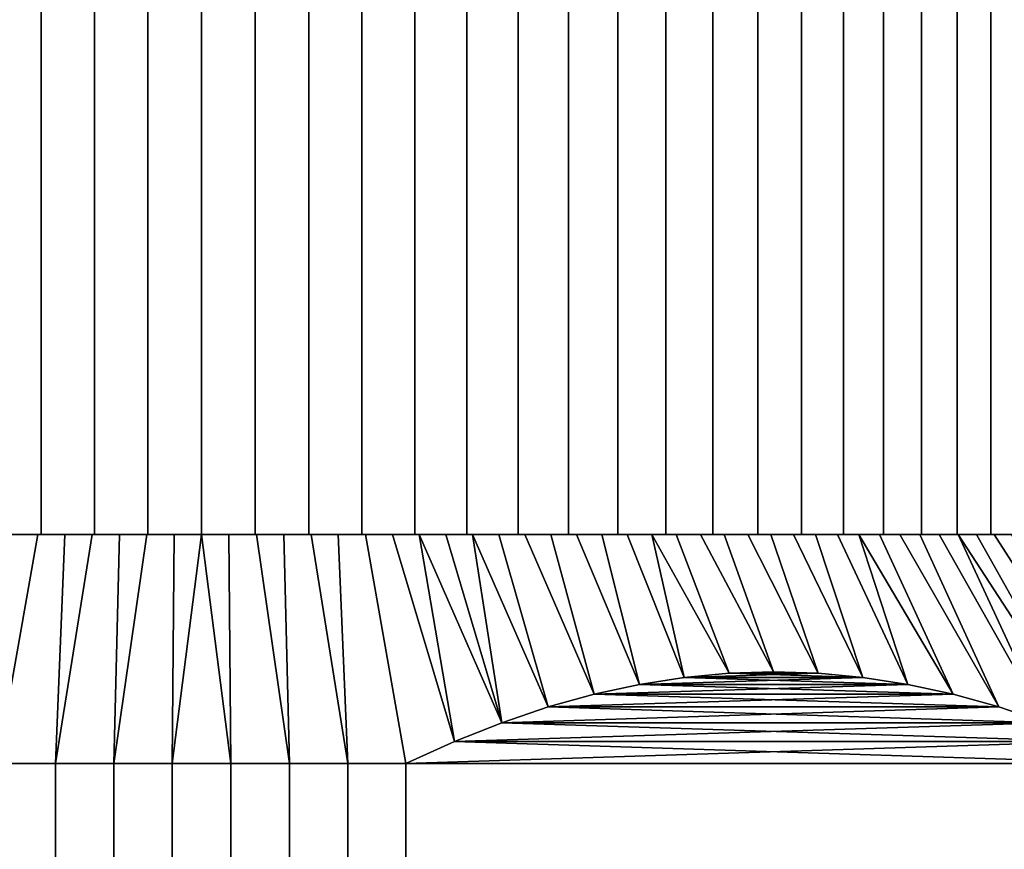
# Model space of a CAD drawing. Header units: metres. Extents: x -109 to 109, y -342 to 66.
# Tile 126 of 256: x -79 to -66, y 33 to 44. Entities that reach past the tile are written whole.
import ezdxf

# ---------------------------------------------------------------- set-up
doc = ezdxf.new("R2010")
doc.units = ezdxf.units.M
doc.layers.add('solid_K_24_62_16_000B91', color=7, linetype='CONTINUOUS')

msp = doc.modelspace()

# ---------------------------------------------------------------- linework, layer by layer
at = {"layer": 'solid_K_24_62_16_000B91'}
for points in [[(-79.294601, 57.400002, -12.696069), (-78.603165, 57.400002, -12.828744), (-78.60318, 37.599998, -12.828742), (-79.294601, 37.599998, -12.69607)], [(-78.603165, 57.400002, 12.828744), (-79.294601, 57.400002, 12.696069), (-79.294601, 37.599998, 12.69607), (-78.60318, 37.599998, 12.828742)], [(-78.603165, 57.400002, -12.828744), (-77.905556, 57.400002, -12.923792), (-77.905548, 37.599998, -12.923792), (-78.60318, 37.599998, -12.828742)], [(-77.905556, 57.400002, 12.923792), (-78.603165, 57.400002, 12.828744), (-78.60318, 37.599998, 12.828742), (-77.905548, 37.599998, 12.923792)], [(-77.905556, 57.400002, -12.923792), (-77.203796, 57.400002, -12.980934), (-77.203789, 37.599998, -12.980934), (-77.905548, 37.599998, -12.923792)], [(-77.203796, 57.400002, 12.980934), (-77.905556, 57.400002, 12.923792), (-77.905548, 37.599998, 12.923792), (-77.203789, 37.599998, 12.980934)], [(-77.203796, 57.400002, -12.980934), (-76.5, 57.400002, -13), (-76.5, 37.599998, -13), (-77.203789, 37.599998, -12.980934)], [(-76.5, 57.400002, 13), (-77.203796, 57.400002, 12.980934), (-77.203789, 37.599998, 12.980934), (-76.5, 37.599998, 13)], [(-76.5, 57.400002, -13), (-75.796204, 57.400002, -12.980934), (-75.796211, 37.599998, -12.980934), (-76.5, 37.599998, -13)], [(-75.796204, 57.400002, 12.980934), (-76.5, 57.400002, 13), (-76.5, 37.599998, 13), (-75.796211, 37.599998, 12.980934)], [(-75.094444, 57.400002, 12.923792), (-75.796204, 57.400002, 12.980934), (-75.796211, 37.599998, 12.980934), (-75.094452, 37.599998, 12.923792)], [(-75.796204, 57.400002, -12.980934), (-75.094444, 57.400002, -12.923792), (-75.094452, 37.599998, -12.923792), (-75.796211, 37.599998, -12.980934)], [(-74.396835, 57.400002, 12.828744), (-75.094444, 57.400002, 12.923792), (-75.094452, 37.599998, 12.923792), (-74.39682, 37.599998, 12.828742)], [(-75.094444, 57.400002, -12.923792), (-74.396835, 57.400002, -12.828744), (-74.39682, 37.599998, -12.828742), (-75.094452, 37.599998, -12.923792)], [(-73.705399, 57.400002, 12.696069), (-74.396835, 57.400002, 12.828744), (-74.39682, 37.599998, 12.828742), (-73.705399, 37.599998, 12.69607)], [(-74.396835, 57.400002, -12.828744), (-73.705399, 57.400002, -12.696069), (-73.705399, 37.599998, -12.69607), (-74.39682, 37.599998, -12.828742)], [(-73.022125, 57.400002, 12.526147), (-73.705399, 57.400002, 12.696069), (-73.705399, 37.599998, 12.69607), (-73.022141, 37.599998, 12.526152)], [(-73.705399, 57.400002, -12.696069), (-73.022125, 57.400002, -12.526147), (-73.022141, 37.599998, -12.526152), (-73.705399, 37.599998, -12.69607)], [(-72.349075, 57.400002, 12.319489), (-73.022125, 57.400002, 12.526147), (-73.022141, 37.599998, 12.526152), (-72.349068, 37.599998, 12.319487)], [(-73.022125, 57.400002, -12.526147), (-72.349075, 57.400002, -12.319489), (-72.349068, 37.599998, -12.319487), (-73.022141, 37.599998, -12.526152)], [(-71.688217, 57.400002, 12.076701), (-72.349075, 57.400002, 12.319489), (-72.349068, 37.599998, 12.319487), (-71.688194, 37.599998, 12.076694)], [(-72.349075, 57.400002, -12.319489), (-71.688217, 57.400002, -12.076701), (-71.688194, 37.599998, -12.076694), (-72.349068, 37.599998, -12.319487)], [(-71.041435, 57.400002, 11.798476), (-71.688217, 57.400002, 12.076701), (-71.688194, 37.599998, 12.076694), (-71.041458, 37.599998, 11.798487)], [(-71.688217, 57.400002, -12.076701), (-71.041435, 57.400002, -11.798476), (-71.041458, 37.599998, -11.798487), (-71.688194, 37.599998, -12.076694)], [(-70.410683, 57.400002, 11.485654), (-71.041435, 57.400002, 11.798476), (-71.041458, 37.599998, 11.798487), (-70.41069, 37.599998, 11.485657)], [(-71.041435, 57.400002, -11.798476), (-70.410683, 57.400002, -11.485654), (-70.41069, 37.599998, -11.485657), (-71.041458, 37.599998, -11.798487)], [(-69.797813, 57.400002, 11.13915), (-70.410683, 57.400002, 11.485654), (-70.41069, 37.599998, 11.485657), (-69.797783, 37.599998, 11.139134)], [(-70.410683, 57.400002, -11.485654), (-69.797813, 57.400002, -11.13915), (-69.797783, 37.599998, -11.139134), (-70.41069, 37.599998, -11.485657)], [(-69.204559, 57.400002, 10.759953), (-69.797813, 57.400002, 11.13915), (-69.797783, 37.599998, 11.139134), (-69.204575, 37.599998, 10.75996)], [(-69.797813, 57.400002, -11.13915), (-69.204559, 57.400002, -10.759953), (-69.204575, 37.599998, -10.75996), (-69.797783, 37.599998, -11.139134)], [(-68.632729, 57.400002, 10.349205), (-69.204559, 57.400002, 10.759953), (-69.204575, 37.599998, 10.75996), (-68.632744, 37.599998, 10.349217)], [(-69.204559, 57.400002, -10.759953), (-68.632729, 57.400002, -10.349205), (-68.632744, 37.599998, -10.349217), (-69.204575, 37.599998, -10.75996)], [(-68.083992, 57.400002, 9.908115), (-68.632729, 57.400002, 10.349205), (-68.632744, 37.599998, 10.349217), (-68.083977, 37.599998, 9.908101)], [(-68.632729, 57.400002, -10.349205), (-68.083992, 57.400002, -9.908115), (-68.083977, 37.599998, -9.908101), (-68.632744, 37.599998, -10.349217)], [(-67.559906, 57.400002, 9.437937), (-68.083992, 57.400002, 9.908115), (-68.083977, 37.599998, 9.908101), (-67.559898, 37.599998, 9.437931)], [(-68.083992, 57.400002, -9.908115), (-67.559906, 57.400002, -9.437937), (-67.559898, 37.599998, -9.437931), (-68.083977, 37.599998, -9.908101)], [(-67.06205, 57.400002, 8.940086), (-67.559906, 57.400002, 9.437937), (-67.559898, 37.599998, 9.437931), (-67.062065, 37.599998, 8.940104)], [(-67.559906, 57.400002, -9.437937), (-67.06205, 57.400002, -8.940086), (-67.062065, 37.599998, -8.940104), (-67.559898, 37.599998, -9.437931)], [(-66.591904, 57.400002, 8.416032), (-67.06205, 57.400002, 8.940086), (-67.062065, 37.599998, 8.940104), (-66.591896, 37.599998, 8.416026)], [(-67.06205, 57.400002, -8.940086), (-66.591904, 57.400002, -8.416032), (-66.591896, 37.599998, -8.416026), (-67.062065, 37.599998, -8.940104)], [(-66.150787, 57.400002, 7.86726), (-66.591904, 57.400002, 8.416032), (-66.591896, 37.599998, 8.416026), (-66.15078, 37.599998, 7.867254)], [(-66.591904, 57.400002, -8.416032), (-66.150787, 57.400002, -7.86726), (-66.15078, 37.599998, -7.867254), (-66.591896, 37.599998, -8.416026)], [(-65.740036, 57.400002, 7.295423), (-66.150787, 57.400002, 7.86726), (-66.15078, 37.599998, 7.867254), (-65.740044, 37.599998, 7.295428)], [(-66.150787, 57.400002, -7.86726), (-65.740036, 57.400002, -7.295423), (-65.740044, 37.599998, -7.295428), (-66.15078, 37.599998, -7.867254)], [(-79.814476, 34.888748, 15.406893), (-79.178177, 34.599998, 15.774263), (-78.647392, 37.599998, 13.328118), (-79.001358, 37.599998, 13.266244)], [(-79.814476, 34.888748, -15.406893), (-79.001358, 37.599998, -13.266244), (-78.647392, 37.599998, -13.328118), (-79.178177, 34.599998, -15.774263)], [(-78.60318, 37.599998, -12.828742), (-79.001358, 37.599998, -13.266244), (-79.353592, 37.599998, -13.194958), (-79.294601, 37.599998, -12.69607)], [(-78.60318, 37.599998, 12.828742), (-79.294601, 37.599998, 12.69607), (-79.001358, 37.599998, 13.266244), (-78.647392, 37.599998, 13.328118)], [(-79.178177, 34.599998, 15.774263), (-78.417412, 34.599998, 15.884695), (-78.291878, 37.599998, 13.380549), (-78.647392, 37.599998, 13.328118)], [(-78.417412, 34.599998, -15.884695), (-79.178177, 34.599998, -15.774263), (-78.647392, 37.599998, -13.328118), (-78.291878, 37.599998, -13.380549)], [(-78.60318, 37.599998, -12.828742), (-78.647392, 37.599998, -13.328118), (-79.001358, 37.599998, -13.266244)], [(-78.60318, 37.599998, 12.828742), (-78.647392, 37.599998, 13.328118), (-78.291878, 37.599998, 13.380549)], [(-77.905548, 37.599998, -12.923792), (-78.291878, 37.599998, -13.380549), (-78.647392, 37.599998, -13.328118), (-78.60318, 37.599998, -12.828742)], [(-77.905548, 37.599998, 12.923792), (-78.60318, 37.599998, 12.828742), (-78.291878, 37.599998, 13.380549), (-77.934891, 37.599998, 13.423526)], [(-78.417412, 34.599998, 15.884695), (-77.652222, 34.599998, 15.958458), (-77.577095, 37.599998, 13.456964), (-77.934891, 37.599998, 13.423526)], [(-78.417412, 34.599998, 15.884695), (-77.934891, 37.599998, 13.423526), (-78.291878, 37.599998, 13.380549)], [(-78.417412, 34.599998, -15.884695), (-78.291878, 37.599998, -13.380549), (-77.934891, 37.599998, -13.423526)], [(-77.652222, 34.599998, -15.958458), (-78.417412, 34.599998, -15.884695), (-77.934891, 37.599998, -13.423526), (-77.577095, 37.599998, -13.456964)], [(-77.905548, 37.599998, -12.923792), (-77.934891, 37.599998, -13.423526), (-78.291878, 37.599998, -13.380549)], [(-77.905548, 37.599998, 12.923792), (-77.934891, 37.599998, 13.423526), (-77.577095, 37.599998, 13.456964)], [(-77.203789, 37.599998, -12.980934), (-77.577095, 37.599998, -13.456964), (-77.934891, 37.599998, -13.423526), (-77.905548, 37.599998, -12.923792)], [(-77.203789, 37.599998, 12.980934), (-77.905548, 37.599998, 12.923792), (-77.577095, 37.599998, 13.456964), (-77.218529, 37.599998, 13.480865)], [(-77.652222, 34.599998, 15.958458), (-76.884369, 34.599998, 15.995382), (-76.859421, 37.599998, 13.495212), (-77.218529, 37.599998, 13.480865)], [(-77.652222, 34.599998, 15.958458), (-77.218529, 37.599998, 13.480865), (-77.577095, 37.599998, 13.456964)], [(-77.652222, 34.599998, -15.958458), (-77.577095, 37.599998, -13.456964), (-77.218529, 37.599998, -13.480865)], [(-76.884369, 34.599998, -15.995382), (-77.652222, 34.599998, -15.958458), (-77.218529, 37.599998, -13.480865), (-76.859421, 37.599998, -13.495212)], [(-77.203789, 37.599998, -12.980934), (-77.218529, 37.599998, -13.480865), (-77.577095, 37.599998, -13.456964)], [(-77.203789, 37.599998, 12.980934), (-77.218529, 37.599998, 13.480865), (-76.859421, 37.599998, 13.495212)], [(-76.5, 37.599998, -13), (-76.859421, 37.599998, -13.495212), (-77.218529, 37.599998, -13.480865), (-77.203789, 37.599998, -12.980934)], [(-76.5, 37.599998, 13), (-77.203789, 37.599998, 12.980934), (-76.859421, 37.599998, 13.495212), (-76.5, 37.599998, 13.5)], [(-76.884369, 34.599998, 15.995382), (-76.115631, 34.599998, 15.995382), (-76.140579, 37.599998, 13.495212), (-76.5, 37.599998, 13.5)], [(-76.884369, 34.599998, 15.995382), (-76.5, 37.599998, 13.5), (-76.859421, 37.599998, 13.495212)], [(-76.115631, 34.599998, -15.995382), (-76.884369, 34.599998, -15.995382), (-76.859421, 37.599998, -13.495212), (-76.5, 37.599998, -13.5)], [(-76.5, 37.599998, -13), (-76.5, 37.599998, -13.5), (-76.859421, 37.599998, -13.495212)], [(-76.5, 37.599998, 13), (-76.140579, 37.599998, 13.495212), (-75.781471, 37.599998, 13.480865), (-75.796211, 37.599998, 12.980934)], [(-76.5, 37.599998, 13), (-76.5, 37.599998, 13.5), (-76.140579, 37.599998, 13.495212)], [(-76.5, 37.599998, -13), (-75.796211, 37.599998, -12.980934), (-76.140579, 37.599998, -13.495212), (-76.5, 37.599998, -13.5)], [(-76.115631, 34.599998, -15.995382), (-76.5, 37.599998, -13.5), (-76.140579, 37.599998, -13.495212)], [(-76.115631, 34.599998, 15.995382), (-75.347778, 34.599998, 15.958458), (-75.781471, 37.599998, 13.480865), (-76.140579, 37.599998, 13.495212)], [(-75.796211, 37.599998, -12.980934), (-75.781471, 37.599998, -13.480865), (-76.140579, 37.599998, -13.495212)], [(-75.347778, 34.599998, -15.958458), (-76.115631, 34.599998, -15.995382), (-76.140579, 37.599998, -13.495212), (-75.781471, 37.599998, -13.480865)], [(-75.796211, 37.599998, 12.980934), (-75.422905, 37.599998, 13.456964), (-75.065109, 37.599998, 13.423526), (-75.094452, 37.599998, 12.923792)], [(-75.796211, 37.599998, 12.980934), (-75.781471, 37.599998, 13.480865), (-75.422905, 37.599998, 13.456964)], [(-75.796211, 37.599998, -12.980934), (-75.094452, 37.599998, -12.923792), (-75.422905, 37.599998, -13.456964), (-75.781471, 37.599998, -13.480865)], [(-75.347778, 34.599998, 15.958458), (-75.422905, 37.599998, 13.456964), (-75.781471, 37.599998, 13.480865)], [(-75.347778, 34.599998, -15.958458), (-75.781471, 37.599998, -13.480865), (-75.422905, 37.599998, -13.456964)], [(-75.347778, 34.599998, 15.958458), (-74.582588, 34.599998, 15.884695), (-75.065109, 37.599998, 13.423526), (-75.422905, 37.599998, 13.456964)], [(-75.094452, 37.599998, -12.923792), (-75.065109, 37.599998, -13.423526), (-75.422905, 37.599998, -13.456964)], [(-74.582588, 34.599998, -15.884695), (-75.347778, 34.599998, -15.958458), (-75.422905, 37.599998, -13.456964), (-75.065109, 37.599998, -13.423526)], [(-75.094452, 37.599998, 12.923792), (-74.708122, 37.599998, 13.380549), (-74.352608, 37.599998, 13.328118), (-74.39682, 37.599998, 12.828742)], [(-75.094452, 37.599998, 12.923792), (-75.065109, 37.599998, 13.423526), (-74.708122, 37.599998, 13.380549)], [(-75.094452, 37.599998, -12.923792), (-74.39682, 37.599998, -12.828742), (-74.708122, 37.599998, -13.380549), (-75.065109, 37.599998, -13.423526)], [(-74.582588, 34.599998, 15.884695), (-74.708122, 37.599998, 13.380549), (-75.065109, 37.599998, 13.423526)], [(-74.582588, 34.599998, -15.884695), (-75.065109, 37.599998, -13.423526), (-74.708122, 37.599998, -13.380549)], [(-74.582588, 34.599998, 15.884695), (-73.821823, 34.599998, 15.774263), (-74.352608, 37.599998, 13.328118), (-74.708122, 37.599998, 13.380549)], [(-74.39682, 37.599998, -12.828742), (-74.352608, 37.599998, -13.328118), (-74.708122, 37.599998, -13.380549)], [(-73.821823, 34.599998, -15.774263), (-74.582588, 34.599998, -15.884695), (-74.708122, 37.599998, -13.380549), (-74.352608, 37.599998, -13.328118)], [(-74.39682, 37.599998, 12.828742), (-73.998642, 37.599998, 13.266244), (-73.646408, 37.599998, 13.194958), (-73.705399, 37.599998, 12.69607)], [(-74.39682, 37.599998, 12.828742), (-74.352608, 37.599998, 13.328118), (-73.998642, 37.599998, 13.266244)], [(-74.39682, 37.599998, -12.828742), (-73.705399, 37.599998, -12.69607), (-73.998642, 37.599998, -13.266244), (-74.352608, 37.599998, -13.328118)], [(-73.185524, 34.888748, 15.406893), (-73.998642, 37.599998, 13.266244), (-74.352608, 37.599998, 13.328118), (-73.821823, 34.599998, 15.774263)], [(-73.185524, 34.888748, -15.406893), (-73.821823, 34.599998, -15.774263), (-74.352608, 37.599998, -13.328118), (-73.998642, 37.599998, -13.266244)], [(-72.563744, 35.134937, 15.04791), (-73.646408, 37.599998, 13.194958), (-73.998642, 37.599998, 13.266244), (-73.185524, 34.888748, 15.406893)], [(-73.705399, 37.599998, -12.69607), (-73.646408, 37.599998, -13.194958), (-73.998642, 37.599998, -13.266244)], [(-73.185524, 34.888748, -15.406893), (-73.998642, 37.599998, -13.266244), (-73.646408, 37.599998, -13.194958)], [(-73.705399, 37.599998, 12.69607), (-73.296036, 37.599998, 13.114288), (-72.948097, 37.599998, 13.024362), (-73.022141, 37.599998, 12.526152)], [(-73.705399, 37.599998, 12.69607), (-73.646408, 37.599998, 13.194958), (-73.296036, 37.599998, 13.114288)], [(-73.705399, 37.599998, -12.69607), (-73.022141, 37.599998, -12.526152), (-73.296036, 37.599998, -13.114288), (-73.646408, 37.599998, -13.194958)], [(-72.563744, 35.134937, 15.04791), (-73.296036, 37.599998, 13.114288), (-73.646408, 37.599998, 13.194958)], [(-72.563744, 35.134937, -15.047909), (-73.185524, 34.888748, -15.406893), (-73.646408, 37.599998, -13.194958), (-73.296036, 37.599998, -13.114288)], [(-71.953743, 35.340549, 14.695726), (-72.948097, 37.599998, 13.024362), (-73.296036, 37.599998, 13.114288), (-72.563744, 35.134937, 15.04791)], [(-73.022141, 37.599998, -12.526152), (-72.948097, 37.599998, -13.024362), (-73.296036, 37.599998, -13.114288)], [(-72.563744, 35.134937, -15.047909), (-73.296036, 37.599998, -13.114288), (-72.948097, 37.599998, -13.024362)], [(-73.022141, 37.599998, 12.526152), (-72.602676, 37.599998, 12.925202), (-72.259995, 37.599998, 12.816876), (-72.349068, 37.599998, 12.319487)], [(-73.022141, 37.599998, 12.526152), (-72.948097, 37.599998, 13.024362), (-72.602676, 37.599998, 12.925202)], [(-73.022141, 37.599998, -12.526152), (-72.349068, 37.599998, -12.319487), (-72.602676, 37.599998, -12.925202), (-72.948097, 37.599998, -13.024362)], [(-71.953743, 35.340549, 14.695726), (-72.602676, 37.599998, 12.925202), (-72.948097, 37.599998, 13.024362)], [(-71.953743, 35.340549, -14.695725), (-72.563744, 35.134937, -15.047909), (-72.948097, 37.599998, -13.024362), (-72.602676, 37.599998, -12.925202)], [(-71.35305, 35.507092, 14.348914), (-72.259995, 37.599998, 12.816876), (-72.602676, 37.599998, 12.925202), (-71.953743, 35.340549, 14.695726)], [(-72.349068, 37.599998, -12.319487), (-72.259995, 37.599998, -12.816876), (-72.602676, 37.599998, -12.925202)], [(-71.353043, 35.507092, -14.348913), (-71.953743, 35.340549, -14.695725), (-72.602676, 37.599998, -12.925202), (-72.259995, 37.599998, -12.816876)], [(-72.349068, 37.599998, 12.319487), (-71.920303, 37.599998, 12.699463), (-71.583778, 37.599998, 12.573013), (-71.688194, 37.599998, 12.076694)], [(-72.349068, 37.599998, 12.319487), (-72.259995, 37.599998, 12.816876), (-71.920303, 37.599998, 12.699463)], [(-72.349068, 37.599998, -12.319487), (-71.688194, 37.599998, -12.076694), (-71.920303, 37.599998, -12.699463), (-72.259995, 37.599998, -12.816876)], [(-71.35305, 35.507092, 14.348914), (-71.920303, 37.599998, 12.699463), (-72.259995, 37.599998, 12.816876)], [(-71.353043, 35.507092, -14.348913), (-72.259995, 37.599998, -12.816876), (-71.920303, 37.599998, -12.699463)], [(-71.35305, 35.507092, 14.348914), (-70.759193, 35.635696, 14.006051), (-71.583778, 37.599998, 12.573013), (-71.920303, 37.599998, 12.699463)], [(-71.688194, 37.599998, -12.076694), (-71.583778, 37.599998, -12.573013), (-71.920303, 37.599998, -12.699463)], [(-70.759193, 35.635696, -14.00605), (-71.353043, 35.507092, -14.348913), (-71.920303, 37.599998, -12.699463), (-71.583778, 37.599998, -12.573013)], [(-71.688194, 37.599998, 12.076694), (-71.250839, 37.599998, 12.437696), (-70.921654, 37.599998, 12.293579), (-71.041458, 37.599998, 11.798487)], [(-71.688194, 37.599998, 12.076694), (-71.583778, 37.599998, 12.573013), (-71.250839, 37.599998, 12.437696)], [(-71.688194, 37.599998, -12.076694), (-71.041458, 37.599998, -11.798487), (-71.250839, 37.599998, -12.437696), (-71.583778, 37.599998, -12.573013)], [(-70.759193, 35.635696, 14.006051), (-71.250839, 37.599998, 12.437696), (-71.583778, 37.599998, 12.573013)], [(-70.759193, 35.635696, -14.00605), (-71.583778, 37.599998, -12.573013), (-71.250839, 37.599998, -12.437696)], [(-70.759193, 35.635696, 14.006051), (-70.170227, 35.727112, 13.666013), (-70.921654, 37.599998, 12.293579), (-71.250839, 37.599998, 12.437696)], [(-71.041458, 37.599998, -11.798487), (-70.921654, 37.599998, -12.293579), (-71.250839, 37.599998, -12.437696)], [(-70.170227, 35.727112, -13.666012), (-70.759193, 35.635696, -14.00605), (-71.250839, 37.599998, -12.437696), (-70.921654, 37.599998, -12.293579)], [(-71.041458, 37.599998, 11.798487), (-70.596428, 37.599998, 12.140747), (-70.275177, 37.599998, 11.979213), (-70.41069, 37.599998, 11.485657)], [(-71.041458, 37.599998, 11.798487), (-70.921654, 37.599998, 12.293579), (-70.596428, 37.599998, 12.140747)], [(-71.041458, 37.599998, -11.798487), (-70.41069, 37.599998, -11.485657), (-70.596428, 37.599998, -12.140747), (-70.921654, 37.599998, -12.293579)], [(-70.170227, 35.727112, 13.666013), (-70.596428, 37.599998, 12.140747), (-70.921654, 37.599998, 12.293579)], [(-69.584312, 35.781799, -13.327736), (-70.170227, 35.727112, -13.666012), (-70.921654, 37.599998, -12.293579), (-70.596428, 37.599998, -12.140747)], [(-70.170227, 35.727112, 13.666013), (-69.58432, 35.781799, 13.327738), (-70.275177, 37.599998, 11.979213), (-70.596428, 37.599998, 12.140747)], [(-70.41069, 37.599998, -11.485657), (-70.275177, 37.599998, -11.979213), (-70.596428, 37.599998, -12.140747)], [(-69.584312, 35.781799, -13.327736), (-70.596428, 37.599998, -12.140747), (-70.275177, 37.599998, -11.979213)], [(-70.41069, 37.599998, 11.485657), (-69.958542, 37.599998, 11.809291), (-69.646545, 37.599998, 11.631001), (-69.797783, 37.599998, 11.139134)], [(-70.41069, 37.599998, 11.485657), (-70.275177, 37.599998, 11.979213), (-69.958542, 37.599998, 11.809291)], [(-70.41069, 37.599998, -11.485657), (-69.797783, 37.599998, -11.139134), (-69.958542, 37.599998, -11.809291), (-70.275177, 37.599998, -11.979213)], [(-69.58432, 35.781799, 13.327738), (-69, 35.800003, 12.990382), (-69.958542, 37.599998, 11.809291), (-70.275177, 37.599998, 11.979213)], [(-69, 35.800003, -12.99038), (-69.584312, 35.781799, -13.327736), (-70.275177, 37.599998, -11.979213), (-69.958542, 37.599998, -11.809291)], [(-69, 35.800003, 12.990382), (-69.646545, 37.599998, 11.631001), (-69.958542, 37.599998, 11.809291)], [(-69.797783, 37.599998, -11.139134), (-69.646545, 37.599998, -11.631001), (-69.958542, 37.599998, -11.809291)], [(-69, 35.800003, -12.99038), (-69.958542, 37.599998, -11.809291), (-69.646545, 37.599998, -11.631001)], [(-69.797783, 37.599998, 11.139134), (-69.339371, 37.599998, 11.444446), (-69.03717, 37.599998, 11.249717), (-69.204575, 37.599998, 10.75996)], [(-69.797783, 37.599998, 11.139134), (-69.646545, 37.599998, 11.631001), (-69.339371, 37.599998, 11.444446)], [(-69.797783, 37.599998, -11.139134), (-69.204575, 37.599998, -10.75996), (-69.339371, 37.599998, -11.444446), (-69.646545, 37.599998, -11.631001)], [(-69, 35.800003, 12.990382), (-68.415688, 35.781799, 12.653026), (-69.339371, 37.599998, 11.444446), (-69.646545, 37.599998, 11.631001)], [(-68.41568, 35.781799, -12.653025), (-69, 35.800003, -12.99038), (-69.646545, 37.599998, -11.631001), (-69.339371, 37.599998, -11.444446)], [(-68.415688, 35.781799, 12.653026), (-69.03717, 37.599998, 11.249717), (-69.339371, 37.599998, 11.444446)], [(-69.204575, 37.599998, -10.75996), (-69.03717, 37.599998, -11.249717), (-69.339371, 37.599998, -11.444446)], [(-68.41568, 35.781799, -12.653025), (-69.339371, 37.599998, -11.444446), (-69.03717, 37.599998, -11.249717)], [(-69.204575, 37.599998, 10.75996), (-68.740349, 37.599998, 11.047071), (-68.449036, 37.599998, 10.836602), (-68.632744, 37.599998, 10.349217)], [(-69.204575, 37.599998, 10.75996), (-69.03717, 37.599998, 11.249717), (-68.740349, 37.599998, 11.047071)], [(-69.204575, 37.599998, -10.75996), (-68.632744, 37.599998, -10.349217), (-68.740349, 37.599998, -11.047071), (-69.03717, 37.599998, -11.249717)], [(-68.415688, 35.781799, 12.653026), (-67.829773, 35.727112, 12.314751), (-68.740349, 37.599998, 11.047071), (-69.03717, 37.599998, 11.249717)], [(-67.829773, 35.727112, -12.31475), (-68.41568, 35.781799, -12.653025), (-69.03717, 37.599998, -11.249717), (-68.740349, 37.599998, -11.047071)], [(-67.829773, 35.727112, 12.314751), (-68.449036, 37.599998, 10.836602), (-68.740349, 37.599998, 11.047071)], [(-68.632744, 37.599998, -10.349217), (-68.449036, 37.599998, -10.836602), (-68.740349, 37.599998, -11.047071)], [(-67.829773, 35.727112, -12.31475), (-68.740349, 37.599998, -11.047071), (-68.449036, 37.599998, -10.836602)], [(-68.632744, 37.599998, 10.349217), (-68.163429, 37.599998, 10.618457), (-67.883743, 37.599998, 10.392792), (-68.083977, 37.599998, 9.908101)], [(-68.632744, 37.599998, 10.349217), (-68.449036, 37.599998, 10.836602), (-68.163429, 37.599998, 10.618457)], [(-68.632744, 37.599998, -10.349217), (-68.083977, 37.599998, -9.908101), (-68.163429, 37.599998, -10.618457), (-68.449036, 37.599998, -10.836602)], [(-67.829773, 35.727112, 12.314751), (-67.240807, 35.635696, 11.974712), (-68.163429, 37.599998, 10.618457), (-68.449036, 37.599998, 10.836602)], [(-67.829773, 35.727112, -12.31475), (-68.449036, 37.599998, -10.836602), (-68.163429, 37.599998, -10.618457), (-67.240807, 35.635696, -11.974711)], [(-67.240807, 35.635696, 11.974712), (-66.646957, 35.507092, 11.631849), (-67.883743, 37.599998, 10.392792), (-68.163429, 37.599998, 10.618457)], [(-68.083977, 37.599998, -9.908101), (-67.883743, 37.599998, -10.392792), (-68.163429, 37.599998, -10.618457)], [(-67.240807, 35.635696, -11.974711), (-68.163429, 37.599998, -10.618457), (-67.883743, 37.599998, -10.392792)], [(-68.083977, 37.599998, 9.908101), (-67.610046, 37.599998, 10.159657), (-67.342758, 37.599998, 9.919424), (-67.559898, 37.599998, 9.437931)], [(-68.083977, 37.599998, 9.908101), (-67.883743, 37.599998, 10.392792), (-67.610046, 37.599998, 10.159657)], [(-68.083977, 37.599998, -9.908101), (-67.559898, 37.599998, -9.437931), (-67.610046, 37.599998, -10.159657), (-67.883743, 37.599998, -10.392792)], [(-66.646957, 35.507092, 11.631849), (-67.610046, 37.599998, 10.159657), (-67.883743, 37.599998, 10.392792)], [(-67.240807, 35.635696, -11.974711), (-67.883743, 37.599998, -10.392792), (-67.610046, 37.599998, -10.159657), (-66.64695, 35.507092, -11.631848)], [(-66.646957, 35.507092, 11.631849), (-66.046257, 35.340549, 11.285036), (-67.342758, 37.599998, 9.919424), (-67.610046, 37.599998, 10.159657)], [(-67.559898, 37.599998, -9.437931), (-67.342758, 37.599998, -9.919424), (-67.610046, 37.599998, -10.159657)], [(-66.046257, 35.340549, -11.285036), (-66.64695, 35.507092, -11.631848), (-67.610046, 37.599998, -10.159657), (-67.342758, 37.599998, -9.919424)], [(-67.559898, 37.599998, 9.437931), (-67.081993, 37.599998, 9.672187), (-66.827896, 37.599998, 9.418082), (-67.062065, 37.599998, 8.940104)], [(-67.559898, 37.599998, 9.437931), (-67.342758, 37.599998, 9.919424), (-67.081993, 37.599998, 9.672187)], [(-67.559898, 37.599998, -9.437931), (-67.062065, 37.599998, -8.940104), (-67.081993, 37.599998, -9.672187), (-67.342758, 37.599998, -9.919424)], [(-66.046257, 35.340549, 11.285036), (-67.081993, 37.599998, 9.672187), (-67.342758, 37.599998, 9.919424)], [(-66.046257, 35.340549, -11.285036), (-67.342758, 37.599998, -9.919424), (-67.081993, 37.599998, -9.672187)], [(-66.046257, 35.340549, 11.285036), (-65.436256, 35.134937, 10.932853), (-66.827896, 37.599998, 9.418082), (-67.081993, 37.599998, 9.672187)], [(-67.062065, 37.599998, -8.940104), (-66.827896, 37.599998, -9.418082), (-67.081993, 37.599998, -9.672187)], [(-66.046257, 35.340549, -11.285036), (-67.081993, 37.599998, -9.672187), (-66.827896, 37.599998, -9.418082), (-65.436256, 35.134937, -10.932853)], [(-67.062065, 37.599998, 8.940104), (-66.827896, 37.599998, 9.418082), (-66.580498, 37.599998, 9.157151), (-66.591896, 37.599998, 8.416026)], [(-67.062065, 37.599998, -8.940104), (-66.591896, 37.599998, -8.416026), (-66.580498, 37.599998, -9.157151), (-66.827896, 37.599998, -9.418082)], [(-65.436256, 35.134937, 10.932853), (-64.814476, 34.888748, 10.57387), (-66.580498, 37.599998, 9.157151), (-66.827896, 37.599998, 9.418082)], [(-65.436256, 35.134937, -10.932853), (-66.827896, 37.599998, -9.418082), (-66.580498, 37.599998, -9.157151)], [(-66.591896, 37.599998, 8.416026), (-66.340286, 37.599998, 8.889892), (-66.107262, 37.599998, 8.616324), (-66.15078, 37.599998, 7.867254)], [(-66.591896, 37.599998, 8.416026), (-66.580498, 37.599998, 9.157151), (-66.340286, 37.599998, 8.889892)], [(-66.591896, 37.599998, -8.416026), (-66.15078, 37.599998, -7.867254), (-66.340286, 37.599998, -8.889892), (-66.580498, 37.599998, -9.157151)], [(-64.814476, 34.888748, 10.57387), (-66.340286, 37.599998, 8.889892), (-66.580498, 37.599998, 9.157151)], [(-65.436256, 35.134937, -10.932853), (-66.580498, 37.599998, -9.157151), (-66.340286, 37.599998, -8.889892), (-64.814476, 34.888748, -10.57387)], [(-64.814476, 34.888748, 10.57387), (-64.178177, 34.599998, 10.206499), (-66.107262, 37.599998, 8.616324), (-66.340286, 37.599998, 8.889892)], [(-66.15078, 37.599998, -7.867254), (-66.107262, 37.599998, -8.616324), (-66.340286, 37.599998, -8.889892)], [(-64.178177, 34.599998, -10.206499), (-64.814476, 34.888748, -10.57387), (-66.340286, 37.599998, -8.889892), (-66.107262, 37.599998, -8.616324)], [(-66.15078, 37.599998, 7.867254), (-65.881584, 37.599998, 8.33662), (-65.663383, 37.599998, 8.050951), (-65.740044, 37.599998, 7.295428)], [(-66.15078, 37.599998, 7.867254), (-66.107262, 37.599998, 8.616324), (-65.881584, 37.599998, 8.33662)], [(-66.15078, 37.599998, -7.867254), (-65.740044, 37.599998, -7.295428), (-65.881584, 37.599998, -8.33662), (-66.107262, 37.599998, -8.616324)], [(-64.178177, 34.599998, 10.206499), (-65.881584, 37.599998, 8.33662), (-66.107262, 37.599998, 8.616324)], [(-63.702156, 34.599998, -9.602874), (-64.178177, 34.599998, -10.206499), (-66.107262, 37.599998, -8.616324), (-65.881584, 37.599998, -8.33662)], [(-70.170227, 35.727112, 13.666013), (-67.829773, 35.727112, 12.314751), (-68.415688, 35.781799, 12.653026)], [(-70.170227, 35.727112, 13.666013), (-68.415688, 35.781799, 12.653026), (-69.58432, 35.781799, 13.327738)], [(-67.829773, 35.727112, -12.31475), (-70.170227, 35.727112, -13.666012), (-69.584312, 35.781799, -13.327736)], [(-69.58432, 35.781799, 13.327738), (-68.415688, 35.781799, 12.653026), (-69, 35.800003, 12.990382)], [(-68.41568, 35.781799, -12.653025), (-69.584312, 35.781799, -13.327736), (-69, 35.800003, -12.99038)], [(-67.829773, 35.727112, -12.31475), (-69.584312, 35.781799, -13.327736), (-68.41568, 35.781799, -12.653025)], [(-71.35305, 35.507092, 14.348914), (-66.646957, 35.507092, 11.631849), (-67.240807, 35.635696, 11.974712)], [(-71.35305, 35.507092, 14.348914), (-67.240807, 35.635696, 11.974712), (-70.759193, 35.635696, 14.006051)], [(-66.64695, 35.507092, -11.631848), (-71.353043, 35.507092, -14.348913), (-70.759193, 35.635696, -14.00605)], [(-70.759193, 35.635696, 14.006051), (-67.240807, 35.635696, 11.974712), (-67.829773, 35.727112, 12.314751)], [(-70.759193, 35.635696, 14.006051), (-67.829773, 35.727112, 12.314751), (-70.170227, 35.727112, 13.666013)], [(-67.240807, 35.635696, -11.974711), (-70.759193, 35.635696, -14.00605), (-70.170227, 35.727112, -13.666012)], [(-66.64695, 35.507092, -11.631848), (-70.759193, 35.635696, -14.00605), (-67.240807, 35.635696, -11.974711)], [(-67.240807, 35.635696, -11.974711), (-70.170227, 35.727112, -13.666012), (-67.829773, 35.727112, -12.31475)], [(-71.953743, 35.340549, 14.695726), (-66.046257, 35.340549, 11.285036), (-66.646957, 35.507092, 11.631849)], [(-71.953743, 35.340549, 14.695726), (-66.646957, 35.507092, 11.631849), (-71.35305, 35.507092, 14.348914)], [(-66.046257, 35.340549, -11.285036), (-71.953743, 35.340549, -14.695725), (-71.353043, 35.507092, -14.348913)], [(-66.046257, 35.340549, -11.285036), (-71.353043, 35.507092, -14.348913), (-66.64695, 35.507092, -11.631848)], [(-72.563744, 35.134937, 15.04791), (-65.436256, 35.134937, 10.932853), (-66.046257, 35.340549, 11.285036)], [(-72.563744, 35.134937, 15.04791), (-66.046257, 35.340549, 11.285036), (-71.953743, 35.340549, 14.695726)], [(-65.436256, 35.134937, -10.932853), (-72.563744, 35.134937, -15.047909), (-71.953743, 35.340549, -14.695725)], [(-65.436256, 35.134937, -10.932853), (-71.953743, 35.340549, -14.695725), (-66.046257, 35.340549, -11.285036)], [(-73.185524, 34.888748, 15.406893), (-64.814476, 34.888748, 10.57387), (-65.436256, 35.134937, 10.932853)], [(-73.185524, 34.888748, 15.406893), (-65.436256, 35.134937, 10.932853), (-72.563744, 35.134937, 15.04791)], [(-64.814476, 34.888748, -10.57387), (-73.185524, 34.888748, -15.406893), (-72.563744, 35.134937, -15.047909)], [(-64.814476, 34.888748, -10.57387), (-72.563744, 35.134937, -15.047909), (-65.436256, 35.134937, -10.932853)], [(-73.821823, 34.599998, 15.774263), (-64.178177, 34.599998, 10.206499), (-64.814476, 34.888748, 10.57387)], [(-73.821823, 34.599998, 15.774263), (-64.814476, 34.888748, 10.57387), (-73.185524, 34.888748, 15.406893)], [(-64.178177, 34.599998, -10.206499), (-73.821823, 34.599998, -15.774263), (-73.185524, 34.888748, -15.406893)], [(-64.178177, 34.599998, -10.206499), (-73.185524, 34.888748, -15.406893), (-64.814476, 34.888748, -10.57387)], [(-78.417412, 34.599998, 15.884695), (-79.178177, 34.599998, 15.774263), (-79.178177, 25.6, 15.774263), (-78.417412, 25.6, 15.884695)], [(-79.178177, 34.599998, -15.774263), (-78.417412, 34.599998, -15.884695), (-78.417412, 25.6, -15.884695), (-79.178177, 25.6, -15.774263)], [(-77.652222, 34.599998, 15.958458), (-78.417412, 34.599998, 15.884695), (-78.417412, 25.6, 15.884695), (-77.652222, 25.6, 15.958458)], [(-78.417412, 34.599998, -15.884695), (-77.652222, 34.599998, -15.958458), (-77.652222, 25.6, -15.958458), (-78.417412, 25.6, -15.884695)], [(-76.884369, 34.599998, 15.995382), (-77.652222, 34.599998, 15.958458), (-77.652222, 25.6, 15.958458), (-76.884369, 25.6, 15.995382)], [(-77.652222, 34.599998, -15.958458), (-76.884369, 34.599998, -15.995382), (-76.884369, 25.6, -15.995382), (-77.652222, 25.6, -15.958458)], [(-76.115631, 34.599998, 15.995382), (-76.884369, 34.599998, 15.995382), (-76.884369, 25.6, 15.995382), (-76.115631, 25.6, 15.995382)], [(-76.884369, 34.599998, -15.995382), (-76.115631, 34.599998, -15.995382), (-76.115631, 25.6, -15.995382), (-76.884369, 25.6, -15.995382)], [(-75.347778, 34.599998, 15.958458), (-76.115631, 34.599998, 15.995382), (-76.115631, 25.6, 15.995382), (-75.347778, 25.6, 15.958458)], [(-76.115631, 34.599998, -15.995382), (-75.347778, 34.599998, -15.958458), (-75.347778, 25.6, -15.958458), (-76.115631, 25.6, -15.995382)], [(-74.582588, 34.599998, 15.884695), (-75.347778, 34.599998, 15.958458), (-75.347778, 25.6, 15.958458), (-74.582588, 25.6, 15.884695)], [(-75.347778, 34.599998, -15.958458), (-74.582588, 34.599998, -15.884695), (-74.582588, 25.6, -15.884695), (-75.347778, 25.6, -15.958458)], [(-73.821823, 34.599998, 15.774263), (-74.582588, 34.599998, 15.884695), (-74.582588, 25.6, 15.884695), (-73.821823, 25.6, 15.774263)], [(-74.582588, 34.599998, -15.884695), (-73.821823, 34.599998, -15.774263), (-73.821823, 25.6, -15.774263), (-74.582588, 25.6, -15.884695)], [(-73.821823, 34.599998, 15.774263), (-73.821823, 25.6, 15.774263), (-64.178177, 25.6, 10.206499), (-64.178177, 34.599998, 10.206499)], [(-64.178177, 34.599998, -10.206499), (-64.178177, 25.6, -10.206499), (-73.821823, 25.6, -15.774263), (-73.821823, 34.599998, -15.774263)]]:
    msp.add_3dface(points, dxfattribs=at)

doc.saveas('drawing.dxf')
